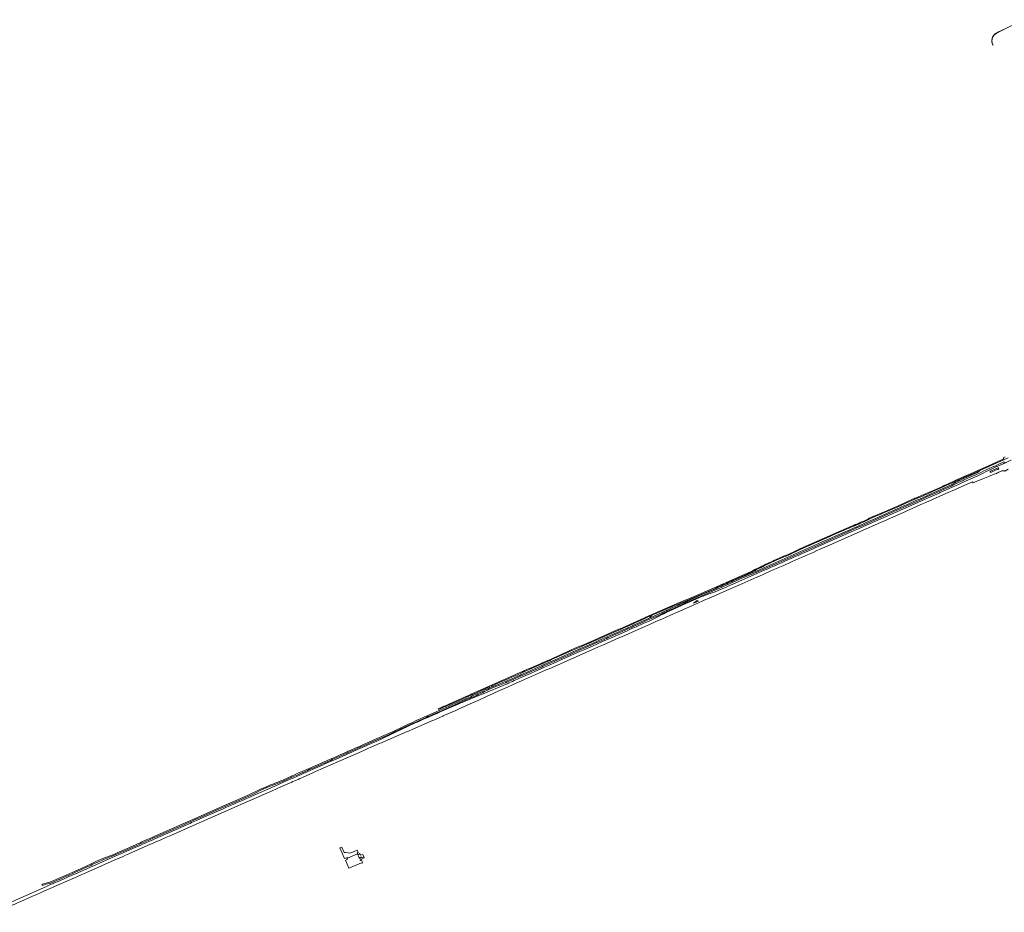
# Model space of a CAD drawing. Extents: x 146402 to 164798, y 455483 to 464134.
# Tile 34 of 256: x 149580 to 151762, y 459871 to 461848. Entities that reach past the tile are written whole.
import ezdxf

# ---------------------------------------------------------------- set-up
doc = ezdxf.new("R2010")
doc.units = 0
doc.header["$LTSCALE"] = 0.2
for name, color, linetype, lineweight in [('B-XX-VH-VERHARDING_BETONSTRAATSTEEN-GV', 252, 'CONTINUOUS', 18), ('B-XX-VH-VERHARDING_GESLOTEN-GV', 252, 'CONTINUOUS', 18), ('B-XX-VH-VERHARDING_OPEN-GV', 252, 'CONTINUOUS', 18)]:
    doc.layers.add(name, color=color, linetype=linetype, lineweight=lineweight)

msp = doc.modelspace()

# ---------------------------------------------------------------- linework, layer by layer
at = {"layer": 'B-XX-VH-VERHARDING_BETONSTRAATSTEEN-GV'}
msp.add_lwpolyline([(150327.856, 460002.04), (150328.941, 460002.534), (150329.997, 460003.014), (150327.709, 460008.241), (150312.421, 460001.537), (150307.962, 460002.209), (150301.912, 460003.071), (150299.129, 460003.465), (150293.828, 460015.429), (150290.037, 460013.675), (150289.914, 460013.619), (150300.153, 459990.1), (150300.273, 459990.134), (150306.349, 459991.857), (150306.779, 459990.885), (150328.628, 460000.355)], close=True, dxfattribs=at)
at = {"layer": 'B-XX-VH-VERHARDING_GESLOTEN-GV'}
for points in [[(151764.946, 461829.106), (151747.807, 461820.564), (151745.387, 461819.302), (151743.309, 461818.096), (151742.321, 461817.489), (151740.748, 461816.263), (151739.31, 461814.882), (151738.022, 461813.363), (151736.894, 461811.719), (151735.942, 461809.969), (151735.173, 461808.13), (151734.597, 461806.223), (151734.218, 461804.267), (151734.042, 461802.282), (151734.069, 461800.29), (151734.3, 461798.31), (151734.733, 461796.365), (151735.362, 461794.474), (151736.404, 461792.161), (151736.785, 461792.353), (151736.537, 461792.841), (151735.735, 461794.62), (151735.119, 461796.472), (151734.695, 461798.377), (151734.548, 461799.643), (151734.469, 461800.316), (151734.442, 461802.267), (151734.615, 461804.211), (151734.986, 461806.127), (151735.55, 461807.995), (151736.303, 461809.796), (151737.236, 461811.51), (151738.34, 461813.12), (151739.602, 461814.608), (151741.01, 461815.96), (151742.549, 461817.16), (151744.202, 461818.197), (151744.795, 461818.514), (151746.663, 461819.548), (151751.967, 461822.188), (151804.598, 461848.426)], [(151216.433, 460625.666), (151223.923, 460629.094), (151349.401, 460684.483), (151387.207, 460701.27), (151430.077, 460720.038), (151433.615, 460721.581), (151441.986, 460725.301), (151444.877, 460726.574), (151505.063, 460753.319), (151571.664, 460782.674), (151575.004, 460784.138), (151598.6, 460794.738), (151602.724, 460796.592), (151630.023, 460808.652), (151633.455, 460810.175), (151643.724, 460815.197), (151651.413, 460819.209), (151653.368, 460820.159), (151653.65, 460820.266), (151653.639, 460820.325), (151670.386, 460827.799), (151671.707, 460828.388), (151682.734, 460833.232), (151698.64, 460840.34), (151710.967, 460846.228), (151716.628, 460848.862), (151720.135, 460850.411), (151730.961, 460855.243), (151737.567, 460858.19), (151738.83, 460858.739), (151740.615, 460859.563), (151744.07, 460861.069), (151744.963, 460861.496), (151759.442, 460867.956), (151761.987, 460869.09)], [(151761.774, 460865.857), (151760.505, 460865.318), (151745.807, 460858.747), (151744.571, 460858.206), (151741.768, 460856.965), (151739.987, 460856.128), (151738.75, 460855.545), (151727.015, 460849.747), (151721.751, 460847.065), (151713.165, 460842.8), (151701.557, 460837.358), (151692.903, 460833.459), (151677.115, 460826.383), (151660.226, 460818.841), (151639.64, 460809.687), (151634.184, 460807.292), (151619.828, 460800.981), (151619.497, 460800.645), (151617.14, 460799.575), (151607.164, 460795.196), (151596.606, 460790.511), (151580.019, 460783.087), (151569.103, 460778.281), (151450.013, 460725.487), (151438.822, 460720.585), (151427.582, 460715.592), (151350.652, 460681.655)], [(151770.604, 460877.856), (151754.294, 460870.583), (151736.879, 460862.813), (151719.206, 460854.922), (151707.88, 460849.882), (151705.539, 460847.736), (151702.07, 460845.291), (151695.789, 460842.136), (151682.773, 460836.308), (151672.278, 460831.673), (151661.62, 460826.938), (151660.107, 460826.258), (151655.729, 460824.282), (151652.124, 460822.57), (151642.517, 460817.477), (151634.409, 460813.478), (151632.096, 460812.415), (151629.169, 460811.089), (151601.438, 460798.774), (151597.949, 460797.248), (151573.951, 460786.462), (151570.941, 460785.114)], [(151761.821, 460865.878), (151762.637, 460866.241), (151776.112, 460872.237), (151776.894, 460872.585)], [(151762.637, 460866.241), (151761.821, 460865.878)], [(151353.564, 460675.078), (151375.656, 460684.834), (151401.314, 460696.09), (151482.442, 460731.944), (151495.156, 460737.604), (151522.857, 460749.882), (151533.354, 460754.534), (151577.139, 460773.952), (151588.242, 460778.859), (151632.558, 460798.536), (151637.346, 460800.8), (151637.554, 460800.843), (151651.482, 460807.049), (151667.414, 460814.16), (151691.324, 460824.811), (151692.512, 460822.069), (151701.311, 460825.893), (151714.427, 460831.525), (151728.717, 460837.115), (151737.488, 460840.478), (151744.192, 460843.287), (151745.464, 460843.779), (151747.255, 460844.587), (151750.06, 460845.807), (151754.986, 460847.975)], [(151731.257, 460847.874), (151741.489, 460852.787), (151743.269, 460853.599), (151746.046, 460854.848), (151747.318, 460855.396)], [(151748.486, 460852.652), (151747.243, 460852.086), (151744.482, 460850.856), (151742.67, 460850.06), (151734.955, 460846.86)], [(151761.636, 460848.78), (151762.611, 460848.548), (151762.836, 460848.46), (151770.113, 460852.219), (151769.98, 460852.514)], [(151443.29, 460728.662), (151441.025, 460727.625), (151431.853, 460723.569), (151429.379, 460722.508)], [(151348.38, 460686.789), (151222.286, 460631.101), (151216.317, 460628.379), (151204.736, 460623.466), (151179.253, 460613.034), (151159.46, 460604.401), (151158.602, 460604.015)], [(150632.538, 460356.864), (150647.205, 460363.596), (150662.865, 460370.602), (150672.451, 460374.832), (150686.748, 460381.093), (150699.049, 460386.447), (150745.141, 460406.972), (150748.282, 460408.365), (150753.12, 460410.466), (150758.433, 460412.74), (150862.467, 460458.609), (150873.865, 460463.589), (150907.807, 460478.573), (150919.421, 460483.657), (150930.354, 460488.558), (150950.323, 460497.344), (150962.77, 460502.849), (150982.594, 460511.639), (150991.353, 460515.461), (151002.793, 460520.489), (151022.54, 460529.219), (151039.402, 460536.657), (151083.088, 460555.909), (151095.726, 460561.493), (151109.558, 460567.552), (151121.771, 460572.924), (151133.335, 460578.084), (151146.46, 460583.824), (151161.476, 460590.441), (151173.535, 460595.691), (151213.235, 460613.121), (151217.692, 460615.122), (151230.609, 460620.822), (151243.156, 460626.381)], [(151228.554, 460627.852), (151215.32, 460621.999), (151206.737, 460618.247), (151141.795, 460589.705), (151132.922, 460585.775), (151121.446, 460580.889), (151121.389, 460581.032), (151121.306, 460581.08), (151110.234, 460577.151), (151099.93, 460573.54)], [(151100.391, 460575.594), (151124.268, 460586.144), (151127.975, 460587.733), (151159.474, 460601.695), (151180.329, 460610.735)], [(151126.996, 460590.079), (151123.46, 460588.503), (151090.523, 460574.067), (151050.755, 460556.472), (151045.75, 460554.273), (151041.592, 460552.463), (151039.112, 460551.366)], [(151078.215, 460564.602), (151055.987, 460554.597), (151036.89, 460546.168), (151018.953, 460538.229)], [(151019.993, 460540.187), (151037.199, 460547.924), (151054.306, 460555.47), (151064.696, 460559.971), (151085.264, 460569.148)], [(151073.513, 460555.739), (151073.282, 460556.046), (151078.015, 460559.691)], [(151080.424, 460561.153), (151081.192, 460561.298), (151082.754, 460561.143), (151084.299, 460560.408), (151073.513, 460555.739)], [(151019.087, 460542.403), (151011.024, 460538.608)], [(150999.872, 460533.244), (150995.545, 460531.306), (150985.58, 460527.009), (150978.557, 460523.91), (150976.393, 460522.934), (150971.743, 460520.89), (150968.086, 460519.15), (150965.569, 460518.056), (150940.61, 460507), (150937.973, 460505.827), (150912.447, 460494.557), (150909.42, 460493.252), (150893.813, 460486.415), (150890.223, 460484.823), (150884.73, 460482.333), (150881.706, 460480.996), (150865.237, 460473.737), (150859.158, 460471.027), (150826.406, 460456.663), (150823.157, 460455.231), (150760.035, 460427.379), (150755.932, 460425.602), (150738.754, 460418.02), (150735.894, 460416.721), (150715.682, 460407.813), (150713.145, 460406.688), (150701.2, 460401.399), (150698.721, 460400.316), (150695.559, 460398.935), (150693.007, 460397.804)], [(151003.463, 460530.429), (150995.637, 460526.358), (150983.669, 460520.09), (150974.765, 460516.023), (150963.39, 460511.034), (150946.512, 460503.552), (150936.758, 460499.262), (150924.59, 460493.91), (150906.312, 460485.812), (150899.33, 460482.767), (150889.441, 460478.38), (150871.682, 460470.594), (150857.625, 460464.392), (150832.256, 460453.193), (150821.271, 460448.345)], [(150938.613, 460503.353), (150942.109, 460504.92), (150966.204, 460515.577), (150969.441, 460517.014), (150995.673, 460528.605), (151001.789, 460531.457), (151004.851, 460532.863)], [(150891.621, 460482.662), (150894.656, 460484.017), (150910.013, 460490.743), (150913.826, 460492.39)], [(150823.859, 460452.825), (150828.04, 460454.638), (150859.357, 460468.39), (150867.046, 460471.763), (150876.493, 460475.908)], [(150668.217, 460384.332), (150684.981, 460391.444), (150693.415, 460395.208), (150702.742, 460399.349), (150713.799, 460404.2), (150717.329, 460405.801), (150736.589, 460414.269), (150740.152, 460415.843), (150755.583, 460422.658), (150763.047, 460425.896)], [(150768.6, 460425.117), (150751.847, 460417.721), (150744.379, 460414.41), (150733.778, 460409.784), (150721.677, 460404.368), (150711.957, 460400.117), (150707.134, 460397.949), (150691.477, 460391.047)], [(150683.94, 460393.788), (150667.562, 460386.852)], [(150660.009, 460377.325), (150603.432, 460353.52), (150590.051, 460348.049), (150576.197, 460342.458)], [(150636.397, 460374.089), (150627.483, 460370.367), (150625.727, 460369.653), (150621.979, 460368.102), (150611.777, 460363.364)], [(150620.656, 460364.855), (150637.589, 460371.918)], [(150500.796, 460311.294), (150514.828, 460317.46), (150567.473, 460340.518), (150578.735, 460345.338), (150585.815, 460348.319), (150592.637, 460351.324)], [(150591.88, 460353.739), (150583.714, 460350.129), (150579.515, 460348.37), (150567.649, 460343.336)], [(150511.006, 460318.488), (150501.536, 460314.342)], [(150551.823, 460332.071), (150527.499, 460321.432), (150519.282, 460317.982), (150519.131, 460317.919)], [(150519.965, 460306.45), (150528.622, 460310.454), (150537.811, 460314.447), (150546.443, 460318.228)], [(150570.405, 460328.875), (150578.407, 460332.421), (150588.603, 460336.952)], [(150268.657, 460207.456), (150272.351, 460209.082), (150287.946, 460215.969), (150291.86, 460217.687), (150306.348, 460224.026), (150314.585, 460227.692), (150325.19, 460232.353), (150329.454, 460234.215), (150350.114, 460243.314), (150354.538, 460245.27), (150395.972, 460263.5), (150407.856, 460268.867), (150434.478, 460281.361), (150442.629, 460285.218), (150469.003, 460297.27)], [(150386.41, 460248.734), (150397.035, 460252.991), (150438.912, 460271.076), (150441.755, 460272.312), (150451.199, 460276.385), (150495.169, 460295.531), (150497.765, 460296.661), (150517.843, 460305.507)], [(150497.365, 460308.199), (150484.658, 460302.691)], [(150434.895, 460280.391), (150429.94, 460277.846), (150381.524, 460254.567)], [(150433.484, 460283.664), (150405.997, 460270.78), (150394.54, 460265.611)], [(150370.084, 460254.918), (150352.492, 460247.031), (150349.839, 460245.91), (150327.683, 460236.147), (150325.282, 460235.106), (150312.845, 460229.624), (150310.412, 460228.547), (150308.374, 460227.666), (150305.682, 460226.469), (150290.114, 460219.643), (150287.665, 460218.537), (150270.559, 460210.983), (150268.199, 460209.955), (150220.059, 460188.774), (150217.288, 460187.631), (150204.594, 460182), (150202.107, 460180.898), (150182.708, 460172.313), (150180.013, 460171.148), (150177.032, 460169.854), (150174.491, 460168.732), (150163.201, 460163.803), (150160.32, 460162.582), (150155.993, 460160.891), (150150.358, 460158.627)], [(150208.698, 460170.397), (150230.049, 460179.83), (150235.896, 460182.408), (150286.472, 460204.679), (150342.577, 460229.417), (150353.379, 460234.21), (150356.917, 460235.806), (150367.365, 460240.429)], [(150358.881, 460244.449), (150348.224, 460239.745), (150333.947, 460233.441), (150322.313, 460228.303), (150319.01, 460226.832), (150304.647, 460220.557), (150296.415, 460216.886), (150286.37, 460212.499), (150276.036, 460207.912), (150267.037, 460203.947)], [(150225.434, 460185.6), (150215.991, 460181.447), (150209.974, 460178.813), (150200.935, 460174.879), (150187.79, 460169.047), (150173.045, 460162.562), (150168.098, 460160.405), (150152.485, 460153.513), (150099.497, 460130.086), (150090.305, 460126.009)], [(150202.608, 460178.381), (150206.109, 460179.916), (150217.683, 460185.035), (150221.719, 460186.809)], [(150092.957, 460130.669), (150103.515, 460135.684), (150114.845, 460141.138), (150131.575, 460148.526), (150151.245, 460156.238), (150164.434, 460161.643), (150174.848, 460166.152), (150184.096, 460170.167)], [(149655.91, 459927.16), (149667.718, 459932.389), (149701.692, 459947.267), (149728.672, 459959.164), (149739.844, 459964.119), (149789.932, 459986.119), (149809.608, 459994.728), (149815.063, 459997.147), (149822.283, 460000.276), (149865.164, 460019.19), (149877.672, 460024.715), (149881.836, 460026.547), (149891.676, 460030.856), (149903.824, 460036.194), (149915.003, 460041.082), (149964.758, 460063.035), (150050.51, 460100.696), (150070.475, 460109.494), (150139.572, 460139.854), (150158.683, 460148.448), (150178.009, 460156.873)], [(150131.375, 460151.21), (150119.419, 460145.91), (150115.32, 460144.118), (150101.96, 460137.715), (150098.461, 460136.013), (150095.554, 460134.61), (150092.445, 460133.168), (150071.894, 460123.983), (150025.558, 460103.59), (150022.075, 460102.085), (149977.314, 460082.376), (149974.023, 460080.888), (149936.837, 460064.577), (149933.451, 460063.072), (149915.498, 460055.093), (149879.528, 460039.332), (149876.757, 460038.118)], [(149877.077, 460035.534), (149881.206, 460037.328), (149916.82, 460052.896), (149933.856, 460060.478), (149938.52, 460062.535), (149974.614, 460078.45), (149979.035, 460080.342), (150023.068, 460099.767), (150026.996, 460101.466), (150072.956, 460121.668)], [(150031.441, 460100.172), (150020.932, 460095.609), (149983.25, 460079.013), (149971.933, 460073.997)], [(149943.718, 460061.583), (149930.999, 460056.028), (149886.469, 460036.429), (149874.996, 460031.415), (149858.025, 460023.866)], [(149851.054, 460026.743), (149848.609, 460025.662), (149840.195, 460021.828), (149838.133, 460020.857), (149823.716, 460014.57), (149810.296, 460008.595), (149797.6, 460002.996), (149790.344, 459999.913), (149778.734, 459995.391), (149764.714, 459989.867), (149748.974, 459982.993), (149732.505, 459975.2), (149724.814, 459971.639), (149701.75, 459961.191), (149651.142, 459938.878), (149645.103, 459936.969), (149634.404, 459934.255), (149629.16, 459932.715), (149631.955, 459930.349), (149631.751, 459930.872)], [(149836.092, 460014.245), (149816.214, 460005.629), (149803.201, 459999.919), (149791.738, 459994.823), (149735.663, 459970.087), (149704.011, 459956.155), (149689.347, 459949.804)], [(149744.052, 459977.824), (149749.934, 459980.689), (149766.718, 459988.027), (149775.657, 459991.516), (149782.907, 459994.28), (149786.845, 459995.826), (149800.995, 460001.762), (149815.127, 460007.985), (149838.324, 460018.264), (149841.747, 460019.789), (149849.058, 460023.115), (149852.788, 460024.803)], [(149702.777, 459958.878), (149718.847, 459966.101)], [(149641.242, 459928.666), (149613.32, 459916.253), (149600.085, 459910.355), (149577.435, 459900.443), (149527.884, 459878.574), (149510.156, 459870.775)]]:
    msp.add_lwpolyline(points, dxfattribs=at)
for points in [[(151761.821, 460865.878, -0.02566285), (151761.774, 460865.857)], [(151763.399, 460867.861, -0.2356578), (151761.821, 460865.878)], [(151731.703, 460845.925, -0.78706657), (151731.257, 460847.874)], [(151734.955, 460846.86, -0.07229866), (151731.703, 460845.925)], [(151747.318, 460855.396, -0.95121318), (151748.634, 460852.723)], [(151748.634, 460852.723, -0.0327335), (151748.486, 460852.652)], [(151754.986, 460847.975, -0.16528044), (151761.636, 460848.78)], [(151570.941, 460785.114, 0.00094717), (151443.29, 460728.662)], [(151429.379, 460722.508, 0.00294886), (151348.38, 460686.789)], [(151350.652, 460681.655, -0.00070548), (151228.554, 460627.852)], [(151243.156, 460626.381, 0.00072787), (151353.564, 460675.078)], [(151180.329, 460610.735, 0.0025127), (151216.433, 460625.666)], [(151158.602, 460604.015, 0.00216879), (151126.996, 460590.079)], [(151078.015, 460559.691, -0.04241357), (151080.424, 460561.153)], [(151089.26, 460569.497, 0.00449665), (151078.215, 460564.602)], [(151085.264, 460569.148, -0.00404825), (151100.391, 460575.594)], [(151099.93, 460573.54, 0.00818583), (151089.26, 460569.497)], [(151011.024, 460538.608, -0.00926036), (150999.872, 460533.244)], [(151018.953, 460538.229, 0.00840574), (151003.463, 460530.429)], [(151004.851, 460532.863, -0.00941546), (151019.993, 460540.187)], [(151039.112, 460551.366, 0.00915017), (151019.087, 460542.403)], [(150913.826, 460492.39, -0.00170466), (150938.613, 460503.353)], [(150876.493, 460475.908, -0.00659437), (150891.621, 460482.662)], [(150763.047, 460425.896, 0.00147929), (150823.859, 460452.825)], [(150821.271, 460448.345, 0.00294919), (150768.6, 460425.117)], [(150667.562, 460386.852, -0.00444842), (150636.397, 460374.089)], [(150637.589, 460371.918, 0.00845052), (150668.217, 460384.332)], [(150691.477, 460391.047, -0.00296881), (150660.009, 460377.325)], [(150693.007, 460397.804, -0.00548874), (150683.94, 460393.788)], [(150611.777, 460363.364, -0.00273525), (150591.88, 460353.739)], [(150592.637, 460351.324, 0.00335034), (150620.656, 460364.855)], [(150567.649, 460343.336, 0.0018154), (150511.006, 460318.488)], [(150576.197, 460342.458, -0.00160115), (150551.823, 460332.071)], [(150588.603, 460336.952, 0.00310218), (150612.904, 460347.886)], [(150612.904, 460347.886, 0.00447021), (150632.538, 460356.864)], [(150519.131, 460317.919, -0.00695943), (150497.365, 460308.199)], [(150546.443, 460318.228, -0.00792656), (150570.405, 460328.875)], [(150501.536, 460314.342, 0.008681), (150433.484, 460283.664)], [(150484.658, 460302.691, -0.00225743), (150447.126, 460286.22)], [(150469.003, 460297.27, -0.001198), (150500.796, 460311.294)], [(150517.843, 460305.507, -0.06484498), (150519.965, 460306.45)], [(150447.126, 460286.22, 0.01053803), (150434.895, 460280.391)], [(150381.524, 460254.567, -0.00633744), (150358.881, 460244.449)], [(150394.54, 460265.611, -0.00349678), (150370.084, 460254.918)], [(150367.365, 460240.429, 0.00450032), (150386.41, 460248.734)], [(150221.719, 460186.809, 0.00204131), (150268.657, 460207.456)], [(150267.037, 460203.947, 0.00249453), (150225.434, 460185.6)], [(150178.009, 460156.873, -0.00348799), (150208.698, 460170.397)], [(150184.096, 460170.167, 0.00424133), (150202.608, 460178.381)], [(150150.358, 460158.627, -0.00434681), (150131.375, 460151.21)], [(150090.305, 460126.009, 0.00217162), (150031.441, 460100.172)], [(150072.956, 460121.668, 0.00492901), (150092.957, 460130.669)], [(149971.933, 460073.997, 0.00468329), (149943.718, 460061.583)], [(149876.757, 460038.118, 0.00501758), (149851.054, 460026.743)], [(149852.788, 460024.803, -0.00372021), (149877.077, 460035.534)], [(149858.025, 460023.866, 0.0040813), (149836.092, 460014.245)], [(149718.847, 459966.101, 0.00494206), (149744.052, 459977.824)], [(149689.347, 459949.804, -0.00190579), (149641.242, 459928.666)], [(149652.749, 459936.855, -0.00207844), (149702.777, 459958.878)], [(149580.335, 459893.79, -0.0012094), (149655.91, 459927.16)], [(149631.751, 459930.872, -0.00816405), (149646.293, 459934.677)], [(149646.293, 459934.677, 0.02728742), (149652.749, 459936.855)], [(149530.808, 459871.976, -0.00204111), (149580.335, 459893.79)]]:
    msp.add_lwpolyline(points, format="xyb", dxfattribs=at)
at = {"layer": 'B-XX-VH-VERHARDING_OPEN-GV'}
for points in [[(151763.826, 460879.608), (151759.466, 460877.629), (151760.479, 460875.198), (151746.082, 460868.787), (151735.182, 460863.933), (151718.385, 460856.426), (151713.055, 460854.069), (151700.265, 460848.349), (151683.461, 460840.984), (151668.076, 460834.204), (151653.26, 460827.358), (151634.544, 460818.75), (151629.948, 460816.798), (151627.258, 460815.65), (151623.234, 460813.795), (151600.043, 460803.469), (151595.623, 460801.543), (151571.849, 460790.999), (151569.229, 460789.961)], [(151596.706, 460800.11), (151600.124, 460801.657), (151627.902, 460814.001), (151630.848, 460815.291), (151634.743, 460816.96), (151651.187, 460824.514), (151652.124, 460822.57), (151655.729, 460824.282), (151655.611, 460824.545), (151653.142, 460823.37), (151652.47, 460824.781), (151652.344, 460825.055), (151659.193, 460828.232), (151660.107, 460826.258), (151661.62, 460826.938), (151660.742, 460828.946), (151673.549, 460834.752), (151689.832, 460841.85), (151704.684, 460848.46), (151707.88, 460849.882), (151719.206, 460854.922), (151736.879, 460862.813), (151754.294, 460870.583), (151770.604, 460877.856)], [(151494.288, 460755.5), (151522.737, 460767.871), (151534.41, 460773.009), (151556.725, 460783.331), (151569.669, 460788.341), (151572.718, 460789.515)], [(151558.332, 460785.921), (151533.207, 460774.328)], [(151501.752, 460760.625), (151496.555, 460758.253), (151494.099, 460757.203), (151475.108, 460749.471), (151469.012, 460746.875), (151464.581, 460744.786)], [(151441.095, 460733.616), (151438.449, 460732.552)], [(151439.515, 460731.089), (151441.792, 460732.094), (151453.922, 460737.503), (151460.423, 460740.579), (151465.575, 460743.331), (151475.661, 460747.858)], [(151460.809, 460742.687), (151459.387, 460741.961)], [(151430.134, 460729.04), (151427.406, 460727.886), (151419.803, 460724.978), (151416.343, 460723.527), (151389.632, 460711.589), (151374.667, 460705.196), (151345.909, 460692.37), (151308.501, 460675.777), (151297.084, 460670.474), (151282.696, 460663.792)], [(151283.587, 460662.285), (151309.256, 460674.242), (151346.589, 460690.834), (151375.511, 460703.674), (151387.997, 460709.028)], [(151415.66, 460721.386), (151428.018, 460726.347), (151430.491, 460727.329)], [(151229.435, 460638.075), (151256.719, 460650.63)], [(151226.188, 460638.472), (151219.987, 460635.376), (151215.529, 460633.172)], [(151216.194, 460631.612), (151220.658, 460633.663)], [(151189.423, 460620.426), (151125.921, 460592.387), (151122.48, 460590.88), (151069.348, 460567.885), (151049.328, 460559.847), (151044.304, 460557.838), (151039.724, 460556.074), (151036.87, 460554.872), (151030.161, 460552.144), (150997.888, 460537.966), (150992.865, 460535.743)], [(151158.252, 460604.843), (151159.058, 460605.197), (151190.298, 460618.95)], [(151038.129, 460553.55), (151040.699, 460554.566), (151044.937, 460556.27), (151049.981, 460558.269), (151069.729, 460566.303), (151123.117, 460589.287), (151126.65, 460590.841)], [(150931.521, 460506.422), (150936.597, 460508.789), (150939.18, 460509.993), (150943.625, 460512.098), (150964.239, 460521.252), (150966.679, 460522.339), (150971.552, 460524.646), (150977.649, 460527.304), (150976.393, 460522.934), (150978.557, 460523.91), (150979.801, 460528.234), (150986.403, 460531.199), (150994.194, 460534.487), (150998.487, 460536.372), (151026.091, 460548.562)], [(150965.929, 460523.797), (150963.527, 460522.83), (150938.55, 460511.65), (150936.876, 460510.863), (150930.867, 460508.047), (150910.396, 460499.072), (150907.418, 460497.753), (150892.381, 460491.138), (150887.816, 460489.113), (150862.575, 460477.935), (150858.291, 460476.077), (150824.164, 460461.476), (150821.317, 460460.26), (150808.871, 460455.02)], [(150691.551, 460400.964), (150694.142, 460402.154), (150697.304, 460403.506), (150699.801, 460404.588), (150711.823, 460409.841), (150714.29, 460410.97), (150734.563, 460419.631), (150737.553, 460420.97), (150754.698, 460428.737), (150758.681, 460430.543), (150807.586, 460452.56), (150821.787, 460458.559), (150824.944, 460459.893), (150858.87, 460474.414), (150863.047, 460476.277), (150883.566, 460485.224), (150889.019, 460487.749), (150892.576, 460489.326), (150908.125, 460496.182), (150911.123, 460497.498)], [(150757.581, 460431.95), (150753.982, 460430.336), (150736.66, 460422.519), (150734.059, 460421.346), (150716.351, 460413.676), (150713.497, 460412.499), (150709.28, 460410.673), (150699.122, 460406.241), (150696.414, 460404.932), (150694.613, 460404.062), (150693.627, 460403.776), (150690.904, 460402.601), (150582.427, 460354.728), (150578.048, 460352.692), (150566.032, 460347.308), (150532.608, 460332.603)], [(150621.221, 460369.989), (150621.979, 460368.102), (150625.727, 460369.653), (150624.854, 460371.592), (150626.779, 460372.508), (150636.598, 460376.731)], [(150533.24, 460331.038), (150564.649, 460344.822), (150578.589, 460351.053), (150582.491, 460352.855)], [(150507.521, 460321.912), (150508.461, 460320.423)], [(150306.549, 459988.752), (150301.87, 459986.661)], [(150306.779, 459990.885), (150305.943, 459990.415)], [(150305.943, 459990.415), (150306.549, 459988.752)], [(150328.628, 460000.355), (150306.779, 459990.885)], [(150332.531, 459991.502), (150328.628, 460000.355)], [(150332.705, 459991.047), (150332.531, 459991.502)], [(150337.915, 459991.793), (150334.765, 459990.36)], [(150335.129, 459987.266), (150343.873, 459991.162)], [(150342.68, 459993.891), (150337.915, 459991.793)], [(150343.873, 459991.162), (150342.68, 459993.891)], [(150301.87, 459986.661), (150309.919, 459968.27)], [(150309.919, 459968.27), (150337.526, 459980.111)], [(150335.18, 459985.366), (150334.801, 459986.306)], [(150337.74, 459986.477), (150335.18, 459985.366)], [(150337.526, 459980.111), (150337.88, 459979.284)], [(150340.327, 459980.395), (150337.74, 459986.477)], [(150337.88, 459979.284), (150340.327, 459980.395)]]:
    msp.add_lwpolyline(points, dxfattribs=at)
for points in [[(151572.718, 460789.515, 0.00253656), (151596.706, 460800.11)], [(151533.207, 460774.328, -0.00322946), (151501.752, 460760.625)], [(151569.229, 460789.961, 0.01354389), (151558.332, 460785.921)], [(151475.661, 460747.858, 0.01051224), (151494.288, 460755.5)], [(151438.449, 460732.552, -0.01447705), (151430.134, 460729.04)], [(151430.491, 460727.329, 0.01287297), (151439.515, 460731.089)], [(151459.387, 460741.961, -0.01078027), (151441.095, 460733.616)], [(151464.581, 460744.786, 0.01946262), (151460.809, 460742.687)], [(151387.997, 460709.028, 0.00188309), (151415.66, 460721.386)], [(151256.368, 460652.335, 0.00277372), (151226.188, 460638.472)], [(151282.696, 460663.792, 0.00573937), (151256.368, 460652.335)], [(151256.719, 460650.63, -0.00802038), (151283.587, 460662.285)], [(151215.529, 460633.172, -0.00307864), (151189.423, 460620.426)], [(151190.298, 460618.95, 0.00338392), (151216.194, 460631.612)], [(151220.658, 460633.663, -0.01079072), (151229.435, 460638.075)], [(151126.65, 460590.841, -0.00163328), (151158.252, 460604.843)], [(150992.865, 460535.743, 0.00437618), (150965.929, 460523.797)], [(151026.091, 460548.562, -0.01180582), (151038.129, 460553.55)], [(150911.123, 460497.498, -0.00382166), (150931.521, 460506.422)], [(150808.871, 460455.02, 0.00138313), (150757.581, 460431.95)], [(150636.598, 460376.731, -0.00076571), (150691.551, 460400.964)], [(150582.491, 460352.855, -0.00319346), (150621.221, 460369.989)], [(150532.608, 460332.603, -0.00655819), (150507.521, 460321.912)], [(150508.461, 460320.423, 0.0040819), (150533.24, 460331.038)], [(150334.765, 459990.36, -0.45594885), (150332.705, 459991.047)], [(150334.801, 459986.306, -0.520568), (150335.129, 459987.266)]]:
    msp.add_lwpolyline(points, format="xyb", dxfattribs=at)
msp.add_lwpolyline([(150337.197, 459993.588), (150337.915, 459991.793), (150342.68, 459993.891), (150340.369, 459999.175), (150335.666, 459997.161), (150333.862, 460001.301), (150333.559, 460001.162), (150332.972, 459999.732), (150331.583, 459999.116), (150330.145, 459999.728), (150328.941, 460002.534), (150327.856, 460002.04), (150328.628, 460000.355), (150332.531, 459991.502)], close=True, dxfattribs=at)

doc.saveas('drawing.dxf')
